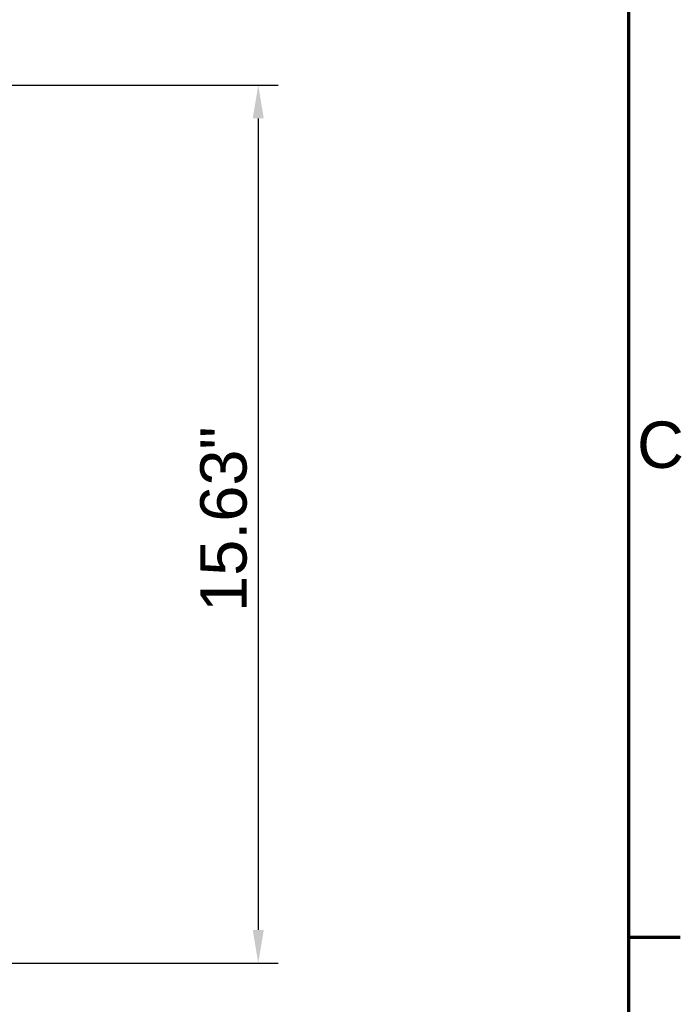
# Model space of a CAD drawing. Header units: millimetres. Extents: x 37 to 2483, y 37 to 1752.
# Tile 32 of 33: x 2185 to 2483, y 861 to 1306. Entities that reach past the tile are written whole.
import ezdxf

# ---------------------------------------------------------------- set-up
doc = ezdxf.new("R2010")
doc.units = ezdxf.units.MM
doc.header["$LTSCALE"] = 6
doc.layers.add('Border (ISO)', color=7, linetype='Continuous', lineweight=70)
doc.layers.add('Dimension (ISO)', color=7, linetype='Continuous', lineweight=25)
doc.styles.add('Aktuell-BSI', font='arial.ttf')
doc.styles.add('Standard - 3_5', font='arial.ttf')
doc.dimstyles.new('Speck (DIN)', dxfattribs={"dimscale": 6, "dimtxt": 3.5, "dimasz": 2.5, "dimexe": 1.5, "dimexo": 0, "dimgap": 0.8, "dimtad": 1, "dimlfac": 0.03937, "dimrnd": 1e-08, "dimdsep": 46, "dimtxsty": 'Standard - 3_5', "dimcen": 0.09, "dimdle": 10, "dimclrd": 256, "dimclre": 256, "dimclrt": 256, "dimazin": 2, "dimtfac": 0.714286, "dimtmove": 0, "dimatfit": 3, "dimfxl": 1, "dimtolj": 1, "dimlwd": -1, "dimlwe": -1, "dimarcsym": 0})

# ---------------------------------------------------------------- blocks, each defined once
blk = doc.blocks.new('Borders Vorgaberahmen')
at = {"layer": 'Border (ISO)'}
blk.add_line((410, 148.5), (413.9, 148.5), dxfattribs=at)
at = {"layer": 'Border (ISO)', "flags": 128}
blk.add_lwpolyline([(10, 10), (10, 287), (410, 287), (410, 10), (10, 10)], dxfattribs=at)
at = {"layer": 'Border (ISO)', "insert": (410.639, 183.816), "char_height": 3.5, "attachment_point": 7, "style": 'Aktuell-BSI'}
blk.add_mtext('C', dxfattribs=at)
blk = doc.blocks.new('*D7')
at = {"layer": 'Defpoints', "color": 0, "transparency": 16777216}
for p in [(2156.18, 1276.25), (2156.18, 879.25), (2292.55, 879.25)]:
    blk.add_point(p, dxfattribs=at)
at = {"layer": 'Dimension (ISO)', "transparency": 16777216}
for p, q in [((2156.18, 1276.25), (2301.55, 1276.25)), ((2292.55, 1261.25), (2292.55, 894.25)), ((2156.18, 879.25), (2301.55, 879.25))]:
    blk.add_line(p, q, dxfattribs=at)
for points in [[(2290.05, 1261.25), (2295.05, 1261.25), (2292.55, 1276.25)], [(2290.05, 894.25), (2295.05, 894.25), (2292.55, 879.25)]]:
    blk.add_solid(points, dxfattribs=at)
at = {"layer": 'Dimension (ISO)', "transparency": 16777216, "insert": (2266.29, 1038.12), "char_height": 21, "attachment_point": 1, "rotation": 90, "style": 'Standard - 3_5'}
blk.add_mtext('\\A1;\\fArial|b0|i0;15.63"', dxfattribs=at)

msp = doc.modelspace()

# ---------------------------------------------------------------- block references
at = {"xscale": 6, "yscale": 6, "zscale": 6}
msp.add_blockref('Borders Vorgaberahmen', (0, 0), dxfattribs=at)

# ---------------------------------------------------------------- dimensions: what is measured, and where the dimension line sits
at = {"layer": 'Dimension (ISO)'}
dim = msp.add_linear_dim(base=(2292.546, 879.25), p1=(2156.178, 1276.25), p2=(2156.178, 879.25), angle=90, text='\\fArial|b0|i0;<>"', dimstyle='Speck (DIN)', override={"dimgap": 0.8, "dimdec": 2, "dimlfac": 0.03937, "dimtol": 0, "dimlim": 0, "dimtp": 0, "dimtm": 0, "dimtdec": 2, "dimtofl": 0, "dimatfit": 1}, dxfattribs=at)
dim.commit()
dim.dimension.update_dxf_attribs({"geometry": '*D7', "text_midpoint": (2292.546, 1077.75), "dimtype": 160})

doc.saveas('drawing.dxf')
